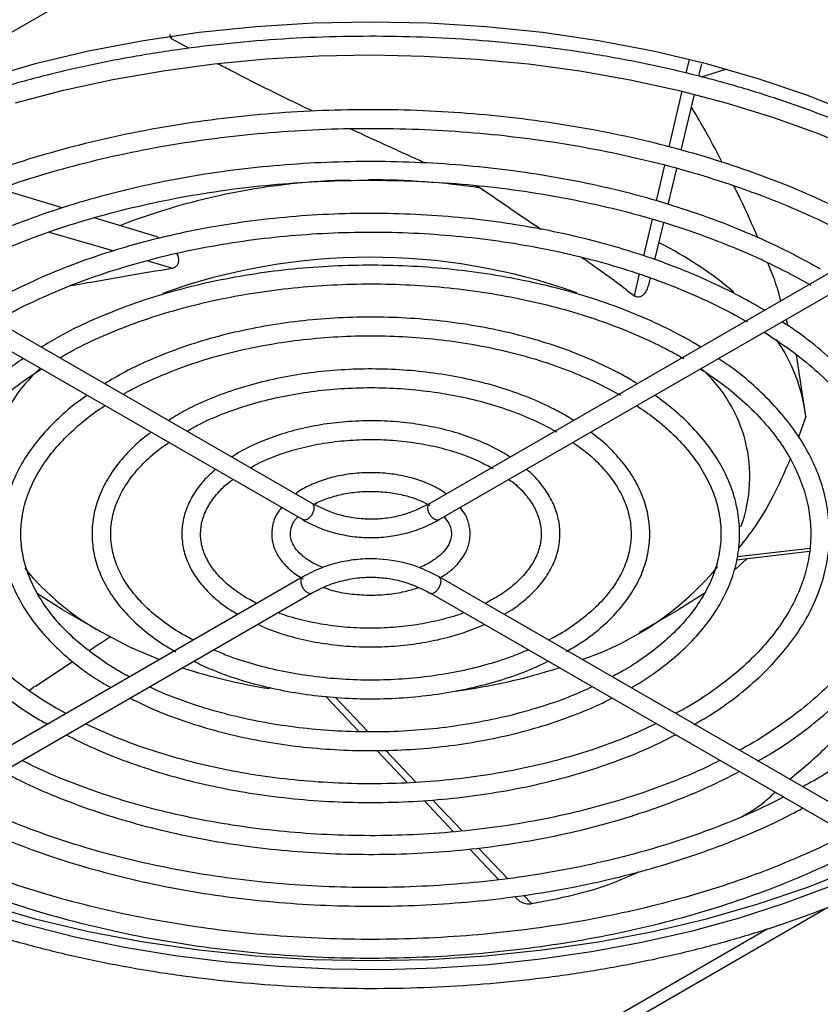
# Model space of a CAD drawing. Header units: millimetres. Extents: x 11 to 939, y -289 to 1138.
# Tile 6 of 86: x 815 to 852, y -262 to -217. Entities that reach past the tile are written whole.
import ezdxf

# ---------------------------------------------------------------- set-up
doc = ezdxf.new("R2010")
doc.units = ezdxf.units.MM

msp = doc.modelspace()

# ---------------------------------------------------------------- linework, layer by layer
at = {"color": 8, "linetype": 'Continuous', "lineweight": 25}
for p, q in [((883.57, -178.382), (805.311, -223.56)), ((837.007, -265.921), (849.482, -258.719))]:
    msp.add_line(p, q, dxfattribs=at)
at = {"color": 7, "linetype": 'Continuous', "lineweight": 25}
for p, q in [((822.349, -218.229), (822.273, -218.02)), ((822.349, -218.229), (822.347, -218.109)), ((823.128, -218.653), (822.349, -218.229)), ((845.9, -219.161), (845.755, -219.784)), ((846.342, -219.924), (846.477, -219.358)), ((846.47, -219.954), (847.573, -219.6)), ((845.565, -220.603), (844.976, -223.142)), ((845.534, -223.292), (846.142, -220.755)), ((844.784, -223.969), (844.406, -225.597)), ((844.942, -225.761), (845.336, -224.119)), ((836.413, -225.012), (836.158, -224.897)), ((817.363, -225.92), (814.504, -225.054)), ((821.536, -227.184), (818.832, -226.365)), ((844.213, -226.428), (843.825, -228.099)), ((844.339, -228.278), (844.744, -226.589)), ((816.776, -227.019), (819.714, -227.877)), ((828.742, -239.372), (808.803, -227.862)), ((854.038, -227.862), (834.099, -239.372)), ((821.225, -228.319), (822.398, -228.661)), ((808.378, -228.598), (828.317, -240.108)), ((834.524, -240.108), (854.463, -228.598)), ((843.633, -228.924), (843.403, -229.914)), ((844.067, -229.414), (844.14, -229.108)), ((849.33, -230.58), (848.981, -230.373)), ((850.415, -231.287), (850.326, -230.986)), ((846.435, -232.251), (846.089, -232.042)), ((851.216, -235.42), (850.788, -232.609)), ((840.649, -235.591), (840.307, -235.381)), ((851.216, -235.42), (850.881, -236.35)), ((848.065, -241.93), (851.383, -241.549)), ((851.404, -241.419), (848.094, -241.803)), ((848.531, -241.886), (848.013, -242.369)), ((828.317, -242.71), (808.378, -254.22)), ((854.463, -254.22), (834.524, -242.71)), ((808.803, -254.957), (828.742, -243.446)), ((817.373, -244.196), (816.247, -243.489)), ((834.099, -243.446), (854.038, -254.957)), ((846.668, -243.42), (845.441, -244.196)), ((817.373, -244.196), (819.17, -245.233)), ((843.645, -245.233), (845.441, -244.196)), ((816.135, -247.704), (817.842, -246.568)), ((829.372, -248.164), (830.876, -249.756)), ((831.289, -249.764), (829.793, -248.191)), ((831.69, -250.618), (833.081, -252.09)), ((833.48, -252.067), (832.092, -250.608)), ((833.84, -252.893), (835.182, -254.314)), ((835.58, -254.275), (834.245, -252.871)), ((835.928, -255.103), (837.245, -256.498)), ((837.653, -256.454), (836.322, -255.055)), ((837.965, -257.26), (838.092, -257.395)), ((838.73, -257.586), (838.37, -257.208)), ((837.907, -266.01), (852.221, -257.747))]:
    msp.add_line(p, q, dxfattribs=at)
at = {"color": 7, "linetype": 'Continuous', "lineweight": 25, "flags": 128}
for points in [[(857.442, -223.632), (855.513, -222.606), (853.463, -221.661), (851.302, -220.802), (849.041, -220.035), (846.692, -219.361), (844.265, -218.785), (841.775, -218.31), (839.232, -217.938), (836.65, -217.671), (834.042, -217.511), (831.421, -217.457), (828.799, -217.511), (826.191, -217.671), (823.609, -217.938), (821.066, -218.31), (818.576, -218.785), (816.149, -219.361), (813.8, -220.035), (811.539, -220.802), (809.378, -221.661), (807.328, -222.606), (805.399, -223.632)], [(815.248, -221.135), (817.428, -220.564), (819.669, -220.077), (821.961, -219.676), (824.295, -219.362), (826.66, -219.137), (829.046, -219.001), (831.442, -218.957), (833.838, -219.003), (836.223, -219.14), (838.588, -219.366), (840.921, -219.682), (843.213, -220.085), (845.453, -220.574), (847.632, -221.146), (849.74, -221.799), (851.768, -222.53), (853.707, -223.336)], [(819.172, -245.235), (820.472, -245.913), (821.793, -246.476)], [(805.965, -254.318), (807.328, -255.028), (809.378, -255.972), (811.539, -256.831), (813.8, -257.599), (816.149, -258.272), (818.576, -258.848), (821.066, -259.323), (823.609, -259.695), (826.191, -259.962), (828.799, -260.123), (831.421, -260.176), (834.042, -260.123), (836.65, -259.962), (839.232, -259.695), (841.775, -259.323), (844.265, -258.848), (846.692, -258.272), (849.041, -257.599), (851.302, -256.831), (853.463, -255.972), (855.513, -255.028), (856.878, -254.317)], [(852.234, -256.838), (850.226, -257.587), (848.136, -258.259), (845.973, -258.85), (843.747, -259.359), (841.467, -259.783), (839.143, -260.119), (836.785, -260.367), (834.403, -260.525), (832.009, -260.593), (829.612, -260.569), (827.223, -260.456), (824.852, -260.252), (822.51, -259.959), (820.206, -259.578), (817.952, -259.11), (815.757, -258.559), (813.63, -257.926)]]:
    msp.add_lwpolyline(points, dxfattribs=at)
at = {"color": 7, "linetype": 'Continuous', "lineweight": 25}
for centre, radius, start, end in [((831.106, -255.402), 30.755, 91.2052, 111.1256), ((831.422, -258.437), 33.796, 81.5081, 90.1874), ((836.983, -242.612), 16.888, 49.5806, 63.3313), ((831.409, -256.234), 28.07, 70.4815, 109.7157), ((843.491, -236.355), 7.782, 6.903, 34.9035), ((820.667, -238.141), 6.528, 131.0415, 201.1308), ((842.077, -238.161), 6.588, 339.8265, 48.4933), ((824.986, -234.677), 12.052, 219.3396, 241.1559), ((836.669, -233.476), 13.709, 288.5834, 320.2476), ((830.79, -222.43), 25.681, 251.9748, 261.0895), ((831.885, -221.874), 26.254, 277.4023, 287.9773)]:
    msp.add_arc(centre, radius, start, end, dxfattribs=at)
for points, knots in [([(857.655, -224.386), (857.349, -224.213), (856.463, -223.712), (854.914, -222.935), (852.981, -222.081), (850.955, -221.303), (848.848, -220.603), (846.666, -219.985), (844.421, -219.45), (842.12, -219.002), (839.774, -218.642), (837.393, -218.371), (834.987, -218.191), (832.566, -218.102), (830.14, -218.104), (827.72, -218.198), (825.315, -218.384), (822.936, -218.66), (820.592, -219.025), (818.295, -219.478), (816.052, -220.017), (813.875, -220.639), (811.772, -221.344), (809.75, -222.125), (807.826, -222.986), (806.303, -223.744), (805.465, -224.238), (805.196, -224.397)], [0, 0, 0, 0, 0.021959, 0.063652, 0.105343, 0.147028, 0.188706, 0.230376, 0.27204, 0.313698, 0.35535, 0.396998, 0.438644, 0.480287, 0.52193, 0.563573, 0.605217, 0.646864, 0.688514, 0.730169, 0.77183, 0.813498, 0.855175, 0.896859, 0.938554, 0.980257, 1, 1, 1, 1]), ([(828.764, -221.511), (828.618, -221.442), (827.879, -221.093), (826.616, -220.469), (825.318, -219.816), (824.621, -219.446), (824.437, -219.348)], [0, 0, 0, 0, 0.093104, 0.471195, 0.859992, 1, 1, 1, 1]), ([(847.403, -223.846), (847.364, -223.768), (847.004, -223.046), (846.531, -222.203), (846.082, -221.449), (846.007, -221.322)], [0, 0, 0, 0, 0.091342, 0.846668, 1, 1, 1, 1]), ([(854.763, -227.035), (854.475, -226.872), (853.638, -226.399), (852.17, -225.669), (850.335, -224.871), (848.408, -224.15), (846.401, -223.508), (844.323, -222.949), (842.183, -222.474), (839.993, -222.086), (837.763, -221.787), (835.502, -221.578), (833.222, -221.46), (830.933, -221.434), (828.647, -221.499), (826.374, -221.656), (824.125, -221.903), (821.91, -222.24), (819.741, -222.665), (817.627, -223.177), (815.578, -223.771), (813.604, -224.448), (811.713, -225.2), (809.925, -226.034), (808.695, -226.662), (808.096, -227.029), (808.024, -227.074)], [0, 0, 0, 0, 0.023256, 0.067407, 0.111555, 0.155696, 0.199828, 0.24395, 0.288064, 0.332171, 0.376273, 0.420369, 0.464463, 0.508555, 0.552647, 0.596741, 0.640837, 0.684937, 0.729044, 0.773158, 0.817281, 0.861414, 0.905558, 0.949714, 0.993882, 1, 1, 1, 1]), ([(808.519, -227.768), (808.577, -227.733), (809.149, -227.382), (810.34, -226.777), (812.091, -225.963), (813.949, -225.227), (815.889, -224.565), (817.907, -223.982), (819.99, -223.481), (822.13, -223.065), (824.316, -222.736), (826.537, -222.495), (828.782, -222.344), (831.04, -222.283), (833.3, -222.313), (835.551, -222.434), (837.781, -222.645), (839.98, -222.945), (842.137, -223.332), (844.241, -223.804), (846.282, -224.36), (848.25, -224.996), (850.135, -225.708), (851.927, -226.494), (853.316, -227.192), (854.094, -227.633), (854.338, -227.771)], [0, 0, 0, 0, 0.005055, 0.049323, 0.093594, 0.137873, 0.18216, 0.226458, 0.270765, 0.31508, 0.359402, 0.40373, 0.448063, 0.492398, 0.536734, 0.581069, 0.625402, 0.669731, 0.714053, 0.758368, 0.802674, 0.846969, 0.891253, 0.935524, 0.979783, 1, 1, 1, 1]), ([(833.885, -223.872), (833.674, -223.777), (832.498, -223.248), (831.384, -222.735), (830.471, -222.314)], [0, 0, 0, 0, 0.180271, 1, 1, 1, 1]), ([(851.872, -228.704), (851.601, -228.551), (850.816, -228.109), (849.435, -227.429), (847.704, -226.691), (845.882, -226.031), (843.983, -225.451), (842.016, -224.954), (839.992, -224.543), (837.921, -224.22), (835.816, -223.986), (833.686, -223.844), (831.545, -223.793), (829.403, -223.833), (827.271, -223.965), (825.163, -224.188), (823.088, -224.501), (821.058, -224.902), (819.083, -225.389), (817.176, -225.959), (815.345, -226.61), (813.603, -227.34), (812.017, -228.103), (811.068, -228.656), (810.625, -228.913)], [0, 0, 0, 0, 0.024635, 0.071397, 0.118156, 0.164905, 0.211642, 0.258368, 0.305084, 0.351791, 0.398491, 0.445187, 0.49188, 0.538572, 0.585266, 0.631963, 0.678666, 0.725376, 0.772095, 0.818827, 0.865572, 0.912332, 0.959107, 1, 1, 1, 1]), ([(805.196, -224.397), (804.891, -224.57), (804.007, -225.073), (802.667, -225.975), (801.178, -227.094), (799.822, -228.272), (798.6, -229.499), (797.518, -230.771), (796.581, -232.082), (795.793, -233.427), (795.158, -234.8), (794.678, -236.193), (794.356, -237.6), (794.192, -239.016), (794.186, -240.434), (794.339, -241.848), (794.648, -243.252), (795.113, -244.641), (795.733, -246.009), (796.504, -247.351), (797.424, -248.66), (798.489, -249.932), (799.695, -251.161), (801.036, -252.341), (802.507, -253.467), (804.101, -254.535), (805.81, -255.539), (807.628, -256.476), (809.547, -257.341), (811.559, -258.131), (813.654, -258.844), (815.825, -259.475), (818.061, -260.023), (820.353, -260.485), (822.692, -260.859), (825.068, -261.144), (827.471, -261.339), (829.891, -261.442), (832.317, -261.454), (834.739, -261.375), (837.147, -261.204), (839.531, -260.942), (841.88, -260.591), (844.186, -260.152), (846.437, -259.627), (848.626, -259.017), (850.741, -258.326), (852.776, -257.555), (854.72, -256.709), (856.565, -255.791), (858.305, -254.803), (859.931, -253.751), (861.436, -252.639), (862.813, -251.47), (864.057, -250.251), (865.161, -248.986), (866.122, -247.68), (866.934, -246.34), (867.593, -244.971), (868.097, -243.581), (868.445, -242.175), (868.634, -240.761), (868.664, -239.343), (868.537, -237.928), (868.252, -236.522), (867.812, -235.13), (867.216, -233.758), (866.469, -232.412), (865.572, -231.097), (864.531, -229.818), (863.344, -228.583), (862.08, -227.433), (861.149, -226.724), (860.709, -226.39)], [0, 0, 0, 0, 0.007507, 0.021763, 0.036019, 0.050275, 0.064526, 0.078768, 0.092996, 0.107205, 0.121389, 0.135543, 0.149668, 0.163767, 0.177847, 0.191922, 0.205999, 0.220091, 0.234206, 0.24835, 0.262521, 0.276717, 0.290934, 0.305164, 0.319405, 0.33365, 0.347899, 0.362147, 0.376393, 0.390638, 0.40488, 0.419119, 0.433357, 0.447592, 0.461825, 0.476057, 0.490288, 0.504518, 0.518747, 0.532977, 0.547207, 0.561438, 0.57567, 0.589904, 0.604139, 0.618377, 0.632618, 0.646862, 0.661108, 0.675358, 0.689611, 0.703867, 0.718123, 0.732379, 0.746631, 0.760875, 0.775105, 0.789318, 0.803506, 0.817665, 0.831795, 0.845897, 0.85998, 0.874054, 0.88813, 0.902219, 0.91633, 0.930469, 0.944636, 0.958829, 0.973042, 0.987271, 1, 1, 1, 1]), ([(811.507, -229.391), (811.733, -229.258), (812.449, -228.838), (813.772, -228.199), (815.461, -227.477), (817.246, -226.832), (819.109, -226.263), (821.042, -225.777), (823.034, -225.374), (825.072, -225.057), (827.147, -224.829), (829.246, -224.691), (831.357, -224.643), (833.468, -224.685), (835.568, -224.818), (837.645, -225.041), (839.687, -225.352), (841.681, -225.75), (843.618, -226.232), (845.486, -226.795), (847.275, -227.437), (848.973, -228.153), (850.358, -228.828), (851.153, -229.275), (851.447, -229.44)], [0, 0, 0, 0, 0.021874, 0.06934, 0.116813, 0.164297, 0.211793, 0.259302, 0.306822, 0.354351, 0.401889, 0.449432, 0.496979, 0.544526, 0.592073, 0.639615, 0.687151, 0.734678, 0.782195, 0.829698, 0.877186, 0.924659, 0.972115, 1, 1, 1, 1]), ([(849.028, -227.274), (848.78, -226.696), (848.442, -225.905), (848.044, -225.122), (847.937, -224.912)], [0, 0, 0, 0, 0.73108, 1, 1, 1, 1]), ([(836.413, -225.012), (837.025, -225.432), (837.957, -226.073), (838.859, -226.685), (839.169, -226.896)], [0, 0, 0, 0, 0.6562869, 1, 1, 1, 1]), ([(848.981, -230.373), (848.729, -230.232), (848, -229.822), (846.712, -229.195), (845.092, -228.522), (843.384, -227.927), (841.602, -227.414), (839.755, -226.985), (837.856, -226.643), (835.917, -226.39), (833.949, -226.227), (831.966, -226.156), (829.98, -226.177), (828.002, -226.289), (826.046, -226.493), (824.124, -226.786), (822.247, -227.168), (820.428, -227.635), (818.679, -228.186), (817.007, -228.815), (815.434, -229.525), (814.269, -230.118), (813.67, -230.494), (813.523, -230.586)], [0, 0, 0, 0, 0.026564, 0.076978, 0.127388, 0.177783, 0.228163, 0.278528, 0.32888, 0.379222, 0.429556, 0.479886, 0.530214, 0.580544, 0.630878, 0.681219, 0.731571, 0.781936, 0.832317, 0.882718, 0.933139, 0.983582, 1, 1, 1, 1]), ([(814.367, -231.073), (814.462, -231.015), (815.002, -230.688), (816.097, -230.151), (817.644, -229.474), (819.291, -228.876), (821.016, -228.353), (822.811, -227.913), (824.662, -227.556), (826.557, -227.287), (828.485, -227.106), (830.433, -227.015), (832.387, -227.014), (834.335, -227.104), (836.263, -227.284), (838.16, -227.553), (840.011, -227.909), (841.807, -228.349), (843.533, -228.87), (845.18, -229.469), (846.735, -230.141), (847.841, -230.703), (848.428, -231.037), (848.556, -231.109)], [0, 0, 0, 0, 0.011005, 0.062252, 0.113507, 0.164777, 0.216064, 0.267367, 0.318686, 0.370017, 0.421357, 0.472705, 0.524056, 0.575407, 0.626753, 0.678092, 0.729419, 0.780732, 0.832027, 0.883302, 0.934555, 0.985786, 1, 1, 1, 1]), ([(821.789, -227.302), (821.728, -227.264), (821.647, -227.212), (821.557, -227.195), (821.534, -227.191)], [0, 0, 0, 0, 0.741532, 1, 1, 1, 1]), ([(822.398, -228.661), (822.445, -228.642), (822.532, -228.607), (822.629, -228.506), (822.678, -228.386), (822.682, -228.236), (822.65, -228.096), (822.596, -228.015), (822.577, -227.986)], [0, 0, 0, 0, 0.192684, 0.353513, 0.515088, 0.661896, 0.883292, 1, 1, 1, 1]), ([(846.089, -232.042), (845.859, -231.913), (845.191, -231.538), (844.003, -230.97), (842.504, -230.367), (840.92, -229.844), (839.266, -229.404), (837.552, -229.049), (835.793, -228.783), (834.001, -228.606), (832.189, -228.521), (830.372, -228.529), (828.563, -228.628), (826.775, -228.818), (825.022, -229.098), (823.317, -229.466), (821.673, -229.919), (820.101, -230.454), (818.618, -231.07), (817.38, -231.67), (816.687, -232.091), (816.416, -232.256)], [0, 0, 0, 0, 0.029032, 0.084114, 0.139189, 0.194243, 0.249275, 0.304288, 0.359284, 0.414268, 0.469244, 0.524217, 0.579192, 0.634173, 0.689164, 0.744171, 0.799198, 0.85425, 0.909332, 0.964443, 1, 1, 1, 1]), ([(841.021, -228.172), (841.273, -228.346), (842.114, -228.927), (842.872, -229.507), (843.403, -229.914)], [0, 0, 0, 0, 0.299125, 1, 1, 1, 1]), ([(850.078, -230.148), (850.003, -229.874), (849.848, -229.304), (849.608, -228.723), (849.484, -228.422)], [0, 0, 0, 0, 0.480167, 1, 1, 1, 1]), ([(817.765, -229.449), (817.942, -229.42), (818.748, -229.285), (820.279, -229.003), (821.692, -228.775), (822.398, -228.661)], [0, 0, 0, 0, 0.123194, 0.561652, 1, 1, 1, 1]), ([(817.261, -232.744), (817.412, -232.655), (817.971, -232.321), (819.052, -231.809), (820.492, -231.215), (822.025, -230.701), (823.632, -230.264), (825.301, -229.911), (827.019, -229.643), (828.771, -229.464), (830.545, -229.374), (832.327, -229.375), (834.101, -229.466), (835.853, -229.647), (837.57, -229.916), (839.239, -230.271), (840.845, -230.709), (842.376, -231.226), (843.818, -231.818), (844.902, -232.348), (845.493, -232.682), (845.664, -232.778)], [0, 0, 0, 0, 0.020753, 0.076931, 0.133123, 0.189337, 0.245575, 0.301837, 0.358117, 0.414414, 0.47072, 0.527032, 0.583344, 0.639648, 0.695941, 0.752215, 0.808466, 0.86469, 0.920882, 0.977041, 1, 1, 1, 1]), ([(843.403, -229.914), (843.446, -229.932), (843.525, -229.967), (843.658, -229.963), (843.776, -229.912), (843.889, -229.811), (843.999, -229.645), (844.039, -229.498), (844.063, -229.413)], [0, 0, 0, 0, 0.161644, 0.296565, 0.432111, 0.55527, 0.741001, 1, 1, 1, 1]), ([(852.21, -229.898), (852.672, -230.2), (853.597, -230.802), (854.829, -231.777), (855.938, -232.795), (856.909, -233.857), (857.739, -234.956), (858.423, -236.085), (858.958, -237.239), (859.341, -238.412), (859.571, -239.601), (859.644, -240.797), (859.56, -241.996), (859.318, -243.189), (858.92, -244.369), (858.368, -245.529), (857.666, -246.663), (856.818, -247.763), (855.829, -248.824), (854.705, -249.842), (853.448, -250.807), (852.241, -251.62), (851.407, -252.083), (851.078, -252.266)], [0, 0, 0, 0, 0.048084, 0.096188, 0.144297, 0.192426, 0.2406, 0.288852, 0.337218, 0.385734, 0.434419, 0.483263, 0.532213, 0.581166, 0.630022, 0.678728, 0.727272, 0.775674, 0.823965, 0.872183, 0.920356, 0.968508, 1, 1, 1, 1]), ([(843.534, -233.926), (843.423, -233.853), (843.121, -233.655), (842.382, -233.263), (841.315, -232.754), (839.947, -232.231), (838.503, -231.787), (836.991, -231.428), (835.428, -231.157), (833.828, -230.975), (832.205, -230.884), (830.575, -230.886), (828.953, -230.98), (827.354, -231.165), (825.793, -231.44), (824.284, -231.802), (822.841, -232.248), (821.481, -232.777), (820.289, -233.333), (819.606, -233.743), (819.304, -233.924)], [0, 0, 0, 0, 0.018276, 0.050031, 0.110254, 0.170463, 0.230642, 0.290789, 0.350909, 0.411007, 0.471093, 0.531173, 0.591256, 0.651348, 0.711458, 0.771593, 0.831763, 0.891975, 0.952232, 1, 1, 1, 1]), ([(849.008, -251.106), (849.241, -250.974), (849.951, -250.573), (851.014, -249.831), (852.194, -248.891), (853.237, -247.893), (854.142, -246.849), (854.901, -245.765), (855.509, -244.647), (855.963, -243.505), (856.258, -242.346), (856.395, -241.178), (856.373, -240.01), (856.193, -238.848), (855.857, -237.7), (855.366, -236.572), (854.724, -235.471), (853.933, -234.403), (853, -233.374), (851.923, -232.396), (850.964, -231.635), (850.323, -231.224), (850.129, -231.1)], [0, 0, 0, 0, 0.026016, 0.079285, 0.132561, 0.185819, 0.23903, 0.292154, 0.345142, 0.397954, 0.450565, 0.50299, 0.555291, 0.607556, 0.659858, 0.712285, 0.76489, 0.817682, 0.870637, 0.923714, 0.976871, 1, 1, 1, 1]), ([(849.314, -231.57), (849.719, -231.837), (850.549, -232.384), (851.649, -233.278), (852.643, -234.228), (853.496, -235.219), (854.207, -236.243), (854.771, -237.295), (855.185, -238.369), (855.446, -239.459), (855.553, -240.56), (855.502, -241.665), (855.293, -242.767), (854.928, -243.856), (854.409, -244.925), (853.741, -245.967), (852.928, -246.975), (851.974, -247.942), (850.89, -248.865), (849.668, -249.729), (848.763, -250.309), (848.238, -250.579), (848.194, -250.602)], [0, 0, 0, 0, 0.049791, 0.101898, 0.154012, 0.20616, 0.258381, 0.310725, 0.363248, 0.415997, 0.468978, 0.522136, 0.575338, 0.628419, 0.681294, 0.733947, 0.786408, 0.838729, 0.890961, 0.943145, 0.99531, 1, 1, 1, 1]), ([(820.144, -234.409), (820.172, -234.391), (820.554, -234.153), (821.398, -233.75), (822.669, -233.213), (824.039, -232.757), (825.481, -232.378), (826.982, -232.083), (828.528, -231.875), (830.104, -231.755), (831.692, -231.725), (833.278, -231.786), (834.846, -231.936), (836.379, -232.175), (837.862, -232.499), (839.281, -232.905), (840.619, -233.389), (841.789, -233.905), (842.47, -234.281), (842.773, -234.448)], [0, 0, 0, 0, 0.004969, 0.067844, 0.130734, 0.193657, 0.256617, 0.319613, 0.382637, 0.445683, 0.508741, 0.571802, 0.634855, 0.697889, 0.760894, 0.823863, 0.886786, 0.949658, 1, 1, 1, 1]), ([(815.609, -232.772), (815.333, -232.961), (814.66, -233.42), (813.735, -234.219), (812.825, -235.15), (812.062, -236.128), (811.446, -237.143), (810.985, -238.186), (810.682, -239.249), (810.538, -240.32), (810.553, -241.393), (810.726, -242.458), (811.055, -243.509), (811.537, -244.537), (812.17, -245.537), (812.951, -246.501), (813.87, -247.423), (814.931, -248.289), (815.875, -248.958), (816.503, -249.312), (816.694, -249.42)], [0, 0, 0, 0, 0.041197, 0.100131, 0.159029, 0.217838, 0.276488, 0.334907, 0.393045, 0.450907, 0.508574, 0.566179, 0.623835, 0.681675, 0.739773, 0.798132, 0.856705, 0.915428, 0.974238, 1, 1, 1, 1]), ([(846.11, -249.442), (846.362, -249.297), (847.049, -248.904), (848.043, -248.19), (849.09, -247.313), (849.999, -246.38), (850.766, -245.403), (851.384, -244.389), (851.848, -243.346), (852.155, -242.284), (852.302, -241.213), (852.29, -240.14), (852.12, -239.074), (851.794, -238.024), (851.315, -236.994), (850.684, -235.994), (849.908, -235.029), (848.986, -234.109), (848.093, -233.353), (847.462, -232.929), (847.23, -232.773)], [0, 0, 0, 0, 0.0341935, 0.0930242, 0.1518583, 0.2106577, 0.2693693, 0.3279241, 0.3862491, 0.4442939, 0.5020628, 0.5596341, 0.6171426, 0.6746978, 0.7324353, 0.7904293, 0.8486843, 0.9071551, 0.9657761, 1, 1, 1, 1]), ([(817.547, -248.928), (817.398, -248.85), (816.814, -248.544), (815.909, -247.947), (814.845, -247.143), (813.918, -246.287), (813.127, -245.393), (812.478, -244.464), (811.976, -243.509), (811.623, -242.533), (811.423, -241.541), (811.378, -240.541), (811.491, -239.539), (811.761, -238.544), (812.186, -237.565), (812.762, -236.612), (813.483, -235.691), (814.347, -234.81), (815.317, -233.986), (816.061, -233.485), (816.422, -233.242)], [0, 0, 0, 0, 0.0195989, 0.0769259, 0.1342371, 0.1915494, 0.2488975, 0.3063387, 0.3639519, 0.4218279, 0.4800384, 0.5385841, 0.5973495, 0.656067, 0.7145276, 0.7726595, 0.8304942, 0.8881117, 0.9455952, 1, 1, 1, 1]), ([(840.307, -235.381), (840.125, -235.279), (839.599, -234.986), (838.648, -234.556), (837.436, -234.12), (836.149, -233.768), (834.804, -233.502), (833.417, -233.326), (832.007, -233.242), (830.589, -233.25), (829.181, -233.35), (827.8, -233.542), (826.465, -233.823), (825.189, -234.19), (823.993, -234.641), (822.985, -235.108), (822.429, -235.453), (822.2, -235.595)], [0, 0, 0, 0, 0.037138, 0.107517, 0.177866, 0.248163, 0.318409, 0.388613, 0.458792, 0.528961, 0.599138, 0.669334, 0.739567, 0.809856, 0.880216, 0.950659, 1, 1, 1, 1]), ([(846.416, -233.243), (846.76, -233.473), (847.487, -233.958), (848.443, -234.764), (849.31, -235.637), (850.035, -236.549), (850.616, -237.491), (851.048, -238.457), (851.33, -239.44), (851.458, -240.437), (851.43, -241.439), (851.244, -242.439), (850.901, -243.427), (850.405, -244.395), (849.76, -245.334), (848.972, -246.237), (848.049, -247.099), (846.988, -247.907), (846.067, -248.52), (845.463, -248.838), (845.294, -248.927)], [0, 0, 0, 0, 0.051478, 0.108788, 0.166112, 0.223496, 0.281007, 0.338732, 0.396759, 0.455133, 0.513804, 0.572588, 0.631204, 0.689513, 0.747499, 0.805222, 0.862768, 0.920214, 0.977614, 1, 1, 1, 1]), ([(823.045, -236.083), (823.227, -235.978), (823.726, -235.689), (824.662, -235.287), (825.825, -234.88), (827.068, -234.555), (828.369, -234.311), (829.712, -234.155), (831.078, -234.087), (832.448, -234.11), (833.805, -234.222), (835.13, -234.423), (836.405, -234.708), (837.611, -235.074), (838.714, -235.508), (839.451, -235.872), (839.818, -236.08), (839.882, -236.117)], [0, 0, 0, 0, 0.041765, 0.114504, 0.187291, 0.260142, 0.333056, 0.40602, 0.479017, 0.552029, 0.625035, 0.69801, 0.770934, 0.84379, 0.916559, 0.985431, 1, 1, 1, 1]), ([(818.515, -234.45), (818.345, -234.566), (817.82, -234.926), (817.073, -235.594), (816.28, -236.443), (815.639, -237.338), (815.148, -238.267), (814.815, -239.22), (814.641, -240.186), (814.627, -241.154), (814.771, -242.115), (815.072, -243.061), (815.525, -243.983), (816.128, -244.875), (816.875, -245.728), (817.765, -246.533), (818.666, -247.214), (819.317, -247.596), (819.583, -247.752)], [0, 0, 0, 0, 0.031906, 0.098662, 0.165355, 0.231887, 0.298133, 0.363977, 0.429377, 0.494423, 0.559326, 0.624272, 0.689488, 0.755098, 0.821103, 0.887415, 0.953922, 1, 1, 1, 1]), ([(843.262, -247.754), (843.329, -247.718), (843.798, -247.464), (844.56, -246.929), (845.528, -246.15), (846.352, -245.312), (847.037, -244.429), (847.571, -243.508), (847.949, -242.561), (848.167, -241.597), (848.226, -240.629), (848.126, -239.665), (847.869, -238.714), (847.458, -237.785), (846.897, -236.883), (846.188, -236.019), (845.346, -235.196), (844.676, -234.693), (844.34, -234.441)], [0, 0, 0, 0, 0.0112691, 0.0780049, 0.1447619, 0.2114772, 0.2780623, 0.3443971, 0.4103583, 0.4758767, 0.541001, 0.6059141, 0.6708196, 0.7359371, 0.8014281, 0.8673245, 0.9335576, 1, 1, 1, 1]), ([(820.435, -247.26), (820.363, -247.225), (819.898, -246.991), (819.143, -246.497), (818.19, -245.786), (817.378, -245.023), (816.702, -244.223), (816.169, -243.392), (815.783, -242.538), (815.547, -241.667), (815.464, -240.784), (815.537, -239.896), (815.768, -239.013), (816.154, -238.144), (816.692, -237.302), (817.371, -236.493), (818.198, -235.73), (818.856, -235.203), (819.269, -234.95), (819.324, -234.917)], [0, 0, 0, 0, 0.011658, 0.076157, 0.140624, 0.205089, 0.269611, 0.334293, 0.399283, 0.464742, 0.530762, 0.597239, 0.663763, 0.729894, 0.795494, 0.860635, 0.925469, 0.990136, 1, 1, 1, 1]), ([(843.516, -234.917), (843.792, -235.105), (844.404, -235.521), (845.202, -236.228), (845.928, -237.015), (846.508, -237.836), (846.945, -238.683), (847.231, -239.549), (847.366, -240.429), (847.346, -241.316), (847.168, -242.202), (846.834, -243.077), (846.347, -243.929), (845.713, -244.75), (844.941, -245.532), (844.031, -246.265), (843.183, -246.844), (842.598, -247.153), (842.401, -247.257)], [0, 0, 0, 0, 0.052806, 0.117271, 0.181767, 0.246383, 0.311253, 0.37654, 0.442373, 0.508726, 0.57531, 0.641604, 0.707386, 0.772669, 0.837592, 0.902305, 0.966921, 1, 1, 1, 1]), ([(837.755, -237.262), (837.643, -237.19), (837.391, -237.028), (836.822, -236.727), (836.025, -236.38), (834.993, -236.051), (833.898, -235.809), (832.757, -235.656), (831.593, -235.595), (830.426, -235.628), (829.277, -235.754), (828.166, -235.971), (827.112, -236.273), (826.144, -236.665), (825.466, -236.999), (825.154, -237.222), (825.093, -237.266)], [0, 0, 0, 0, 0.034449, 0.077884, 0.160053, 0.242157, 0.324157, 0.40607, 0.487928, 0.569774, 0.651647, 0.733585, 0.815632, 0.897833, 0.980219, 1, 1, 1, 1]), ([(821.426, -236.13), (821.286, -236.232), (820.847, -236.551), (820.243, -237.153), (819.624, -237.922), (819.163, -238.734), (818.858, -239.57), (818.715, -240.42), (818.732, -241.27), (818.907, -242.109), (819.236, -242.927), (819.716, -243.716), (820.34, -244.47), (821.11, -245.174), (821.848, -245.73), (822.368, -246.022), (822.547, -246.122)], [0, 0, 0, 0, 0.0364, 0.114738, 0.192893, 0.270634, 0.347715, 0.424023, 0.499724, 0.575226, 0.650889, 0.727113, 0.804035, 0.881555, 0.959459, 1, 1, 1, 1]), ([(840.326, -246.104), (840.52, -245.993), (841.055, -245.688), (841.804, -245.115), (842.57, -244.397), (843.189, -243.627), (843.66, -242.818), (843.972, -241.982), (844.123, -241.132), (844.114, -240.282), (843.946, -239.443), (843.624, -238.624), (843.153, -237.832), (842.528, -237.08), (841.945, -236.509), (841.531, -236.212), (841.416, -236.13)], [0, 0, 0, 0, 0.044447, 0.122992, 0.201525, 0.279886, 0.357844, 0.43515, 0.511681, 0.587588, 0.663281, 0.739111, 0.815489, 0.892568, 0.970254, 1, 1, 1, 1]), ([(823.333, -245.587), (823.146, -245.49), (822.626, -245.22), (821.896, -244.711), (821.148, -244.076), (820.542, -243.4), (820.076, -242.695), (819.756, -241.969), (819.584, -241.227), (819.564, -240.474), (819.7, -239.718), (819.994, -238.971), (820.439, -238.245), (821.035, -237.555), (821.633, -237), (822.077, -236.699), (822.231, -236.595)], [0, 0, 0, 0, 0.042101, 0.11735, 0.19256, 0.267803, 0.343259, 0.419217, 0.496029, 0.573894, 0.65249, 0.730694, 0.807931, 0.884279, 0.960064, 1, 1, 1, 1]), ([(825.934, -237.751), (826.009, -237.705), (826.332, -237.508), (827.014, -237.22), (827.961, -236.901), (828.988, -236.665), (830.064, -236.512), (831.169, -236.447), (832.279, -236.472), (833.372, -236.585), (834.424, -236.785), (835.412, -237.067), (836.278, -237.402), (836.767, -237.665), (836.991, -237.786)], [0, 0, 0, 0, 0.027299, 0.116704, 0.206199, 0.29584, 0.385611, 0.475474, 0.565377, 0.655261, 0.745057, 0.834711, 0.924171, 1, 1, 1, 1]), ([(840.612, -236.593), (840.811, -236.732), (841.292, -237.07), (841.909, -237.661), (842.473, -238.345), (842.889, -239.059), (843.16, -239.791), (843.281, -240.537), (843.249, -241.292), (843.06, -242.047), (842.714, -242.788), (842.218, -243.503), (841.582, -244.182), (840.806, -244.813), (840.11, -245.285), (839.639, -245.521), (839.508, -245.587)], [0, 0, 0, 0, 0.0526193, 0.1278248, 0.2031119, 0.2786966, 0.354901, 0.4320608, 0.5102387, 0.5888269, 0.6667292, 0.7436357, 0.8197536, 0.895419, 0.9708919, 1, 1, 1, 1]), ([(850.502, -237.351), (850.288, -237.844), (849.826, -238.907), (849.053, -240.259), (848.416, -241.07), (848.153, -241.406)], [0, 0, 0, 0, 0.337136, 0.725992, 1, 1, 1, 1]), ([(824.352, -237.82), (824.185, -237.967), (823.797, -238.311), (823.35, -238.914), (823.002, -239.604), (822.821, -240.317), (822.803, -241.032), (822.945, -241.735), (823.239, -242.412), (823.679, -243.057), (824.268, -243.657), (824.836, -244.114), (825.243, -244.342), (825.368, -244.412)], [0, 0, 0, 0, 0.0760402, 0.1764772, 0.2759175, 0.3737652, 0.4700282, 0.5655627, 0.6612544, 0.7581017, 0.8564356, 0.9559271, 1, 1, 1, 1]), ([(834.853, -238.937), (834.746, -238.862), (834.54, -238.717), (834.082, -238.484), (833.475, -238.25), (832.683, -238.062), (831.848, -237.967), (830.999, -237.966), (830.166, -238.061), (829.37, -238.247), (828.656, -238.529), (828.189, -238.764), (828.004, -238.923), (827.988, -238.937)], [0, 0, 0, 0, 0.061706, 0.119611, 0.228464, 0.337094, 0.445463, 0.553711, 0.66205, 0.770638, 0.879717, 0.989491, 1, 1, 1, 1]), ([(837.485, -244.419), (837.496, -244.413), (837.804, -244.254), (838.307, -243.875), (838.965, -243.286), (839.47, -242.634), (839.824, -241.946), (840.014, -241.234), (840.041, -240.518), (839.907, -239.815), (839.624, -239.134), (839.181, -238.492), (838.796, -238.05), (838.526, -237.843), (838.493, -237.817)], [0, 0, 0, 0, 0.00396, 0.104678, 0.20548, 0.305948, 0.405458, 0.503396, 0.599727, 0.695267, 0.790919, 0.887686, 0.985942, 1, 1, 1, 1]), ([(826.224, -243.918), (826.01, -243.807), (825.53, -243.555), (824.921, -243.098), (824.388, -242.575), (823.998, -242.023), (823.749, -241.454), (823.646, -240.872), (823.691, -240.28), (823.892, -239.684), (824.255, -239.105), (824.672, -238.629), (825.017, -238.369), (825.141, -238.275)], [0, 0, 0, 0, 0.075359, 0.169524, 0.26362, 0.357932, 0.453153, 0.550329, 0.650126, 0.75083, 0.849321, 0.945575, 1, 1, 1, 1]), ([(837.7, -238.275), (837.806, -238.354), (838.13, -238.594), (838.532, -239.039), (838.902, -239.593), (839.121, -240.166), (839.199, -240.749), (839.125, -241.343), (838.893, -241.937), (838.507, -242.513), (837.977, -243.051), (837.353, -243.529), (836.853, -243.796), (836.62, -243.92)], [0, 0, 0, 0, 0.045797, 0.1398977, 0.2343127, 0.3298109, 0.4274588, 0.5276723, 0.6280847, 0.7260972, 0.8220483, 0.9169852, 1, 1, 1, 1]), ([(828.828, -239.407), (828.83, -239.406), (828.989, -239.301), (829.415, -239.138), (830.081, -238.943), (830.822, -238.833), (831.586, -238.808), (832.345, -238.87), (833.061, -239.018), (833.655, -239.22), (833.967, -239.385), (834.099, -239.455)], [0, 0, 0, 0, 0.001652, 0.129968, 0.258577, 0.387772, 0.517375, 0.647086, 0.776493, 0.905229, 1, 1, 1, 1]), ([(827.359, -239.555), (827.286, -239.646), (827.084, -239.897), (826.925, -240.364), (826.885, -240.914), (827.016, -241.444), (827.288, -241.936), (827.707, -242.376), (828.069, -242.668), (828.315, -242.787), (828.344, -242.801)], [0, 0, 0, 0, 0.0876425, 0.2417145, 0.3895824, 0.5337039, 0.6779419, 0.8262792, 0.9794656, 1, 1, 1, 1]), ([(834.099, -239.372), (833.711, -239.566), (833.146, -239.85), (832.204, -240.049), (831.499, -240.106), (830.783, -240.067), (829.789, -239.885), (829.17, -239.582), (828.742, -239.372)], [0, 0, 0, 0, 0.25582, 0.373156, 0.487999, 0.604509, 0.72667, 1, 1, 1, 1]), ([(834.583, -242.744), (834.73, -242.654), (835.081, -242.439), (835.492, -242.013), (835.809, -241.497), (835.953, -240.945), (835.923, -240.4), (835.767, -239.926), (835.571, -239.663), (835.488, -239.552)], [0, 0, 0, 0, 0.116832, 0.27949, 0.440273, 0.595701, 0.745133, 0.892292, 1, 1, 1, 1]), ([(829.233, -242.284), (829.093, -242.226), (828.754, -242.087), (828.341, -241.801), (828.001, -241.462), (827.804, -241.113), (827.733, -240.766), (827.801, -240.424), (827.925, -240.15), (828.068, -240.011), (828.097, -239.981)], [0, 0, 0, 0, 0.0988879, 0.239802, 0.380018, 0.5208713, 0.6666881, 0.8251569, 0.9634849, 1, 1, 1, 1]), ([(828.316, -240.108), (828.55, -240.232), (829, -240.47), (829.776, -240.728), (830.574, -240.887), (831.39, -240.942), (832.21, -240.894), (833.018, -240.74), (833.812, -240.483), (834.281, -240.236), (834.524, -240.108)], [0, 0, 0, 0, 0.136754, 0.262496, 0.381072, 0.496494, 0.61269, 0.733275, 0.861442, 1, 1, 1, 1]), ([(834.75, -239.978), (834.83, -240.081), (835.001, -240.3), (835.095, -240.635), (835.081, -240.972), (834.936, -241.317), (834.661, -241.663), (834.24, -241.985), (833.863, -242.205), (833.613, -242.288), (833.579, -242.3)], [0, 0, 0, 0, 0.124736, 0.266974, 0.419373, 0.559496, 0.693525, 0.836247, 0.97725, 1, 1, 1, 1]), ([(850.486, -251.925), (851.063, -251.438), (852.721, -250.038), (854.973, -247.204), (857.112, -243.936), (858.122, -241.681), (858.55, -240.726)], [0, 0, 0, 0, 0.163311, 0.469167, 0.775203, 1, 1, 1, 1]), ([(834.524, -242.71), (834.126, -242.511), (833.322, -242.11), (832.027, -241.883), (830.922, -241.893), (830.037, -242.023), (829.125, -242.29), (828.599, -242.563), (828.317, -242.71)], [0, 0, 0, 0, 0.221342, 0.447296, 0.566354, 0.694028, 0.836134, 1, 1, 1, 1]), ([(828.742, -243.446), (828.999, -243.313), (829.478, -243.063), (830.291, -242.829), (831.071, -242.722), (831.808, -242.727), (832.484, -242.822), (833.296, -243.035), (833.78, -243.283), (834.1, -243.447)], [0, 0, 0, 0, 0.169228, 0.315546, 0.445239, 0.564007, 0.67647, 0.785806, 1, 1, 1, 1]), ([(829.268, -243.198), (829.397, -243.243), (829.772, -243.374), (830.464, -243.493), (831.305, -243.558), (832.15, -243.52), (832.918, -243.408), (833.365, -243.268), (833.562, -243.206)], [0, 0, 0, 0, 0.099793, 0.288257, 0.476333, 0.664327, 0.852576, 1, 1, 1, 1]), ([(835.653, -244.343), (835.651, -244.344), (835.357, -244.47), (834.686, -244.654), (833.658, -244.883), (832.573, -245.018), (831.466, -245.067), (830.357, -245.025), (829.268, -244.897), (828.234, -244.676), (827.536, -244.486), (827.216, -244.352), (827.191, -244.341)], [0, 0, 0, 0, 0.00085, 0.124124, 0.247598, 0.371245, 0.495005, 0.618807, 0.742564, 0.866186, 0.989597, 1, 1, 1, 1]), ([(826.268, -244.874), (826.435, -244.951), (826.911, -245.169), (827.793, -245.443), (828.882, -245.693), (830.022, -245.85), (831.185, -245.916), (832.352, -245.888), (833.504, -245.767), (834.615, -245.554), (835.659, -245.265), (836.281, -245.007), (836.584, -244.881)], [0, 0, 0, 0, 0.0571908, 0.1627404, 0.268158, 0.3734604, 0.4786906, 0.5839021, 0.6891465, 0.7944695, 0.8999312, 1, 1, 1, 1]), ([(818.596, -246.067), (818.674, -246.015), (819.002, -245.797), (819.327, -245.586), (819.574, -245.424)], [0, 0, 0, 0, 0.2363256, 1, 1, 1, 1]), ([(838.58, -246.033), (838.319, -246.145), (837.695, -246.411), (836.604, -246.748), (835.342, -247.049), (834.025, -247.263), (832.672, -247.39), (831.303, -247.427), (829.934, -247.374), (828.586, -247.232), (827.276, -247.003), (826.026, -246.687), (825.012, -246.363), (824.458, -246.118), (824.263, -246.032)], [0, 0, 0, 0, 0.063701, 0.152354, 0.241087, 0.329892, 0.418751, 0.507642, 0.596544, 0.685428, 0.774267, 0.863036, 0.951713, 1, 1, 1, 1]), ([(823.358, -246.554), (823.618, -246.679), (824.245, -246.981), (825.347, -247.371), (826.628, -247.729), (827.972, -247.998), (829.356, -248.179), (830.767, -248.268), (832.185, -248.264), (833.593, -248.168), (834.975, -247.981), (836.314, -247.705), (837.59, -247.339), (838.656, -246.957), (839.251, -246.666), (839.481, -246.553)], [0, 0, 0, 0, 0.057599, 0.138727, 0.219795, 0.300803, 0.381763, 0.462692, 0.543609, 0.624534, 0.705481, 0.78647, 0.867521, 0.948654, 1, 1, 1, 1]), ([(815.851, -247.884), (815.862, -247.879), (815.959, -247.828), (816.043, -247.75), (816.118, -247.681)], [0, 0, 0, 0, 0.1109935, 1, 1, 1, 1]), ([(841.494, -247.715), (841.199, -247.851), (840.494, -248.177), (839.27, -248.608), (837.854, -249.015), (836.371, -249.338), (834.838, -249.577), (833.271, -249.726), (831.685, -249.787), (830.096, -249.756), (828.521, -249.636), (826.974, -249.427), (825.473, -249.131), (824.029, -248.754), (822.67, -248.29), (821.771, -247.941), (821.359, -247.731), (821.338, -247.72)], [0, 0, 0, 0, 0.052182, 0.124704, 0.19727, 0.269877, 0.34252, 0.415191, 0.48788, 0.560576, 0.633267, 0.705941, 0.778585, 0.85119, 0.923745, 0.996243, 1, 1, 1, 1]), ([(820.461, -248.227), (820.696, -248.348), (821.341, -248.68), (822.505, -249.14), (823.925, -249.609), (825.42, -249.991), (826.97, -250.288), (828.562, -250.495), (830.18, -250.611), (831.809, -250.636), (833.435, -250.567), (835.042, -250.408), (836.615, -250.158), (838.139, -249.82), (839.604, -249.398), (840.982, -248.887), (841.913, -248.495), (842.349, -248.254), (842.389, -248.232)], [0, 0, 0, 0, 0.039294, 0.107512, 0.175697, 0.243845, 0.311961, 0.380052, 0.448124, 0.516188, 0.584252, 0.652325, 0.720415, 0.788532, 0.856685, 0.924883, 0.993132, 1, 1, 1, 1]), ([(844.406, -249.396), (843.982, -249.595), (843.099, -250.007), (841.641, -250.545), (840.075, -251.025), (838.437, -251.423), (836.744, -251.737), (835.008, -251.963), (833.243, -252.101), (831.464, -252.148), (829.685, -252.105), (827.919, -251.972), (826.181, -251.75), (824.485, -251.44), (822.844, -251.046), (821.273, -250.57), (819.787, -250.026), (818.88, -249.605), (818.433, -249.398)], [0, 0, 0, 0, 0.058227, 0.121047, 0.183893, 0.246766, 0.309663, 0.37258, 0.435511, 0.498452, 0.561395, 0.624335, 0.687264, 0.750177, 0.813066, 0.875928, 0.938756, 1, 1, 1, 1]), ([(817.555, -249.904), (817.972, -250.113), (818.85, -250.553), (820.308, -251.132), (821.888, -251.659), (823.542, -252.1), (825.254, -252.457), (827.013, -252.725), (828.805, -252.903), (830.616, -252.99), (832.433, -252.984), (834.243, -252.887), (836.031, -252.699), (837.785, -252.42), (839.491, -252.054), (841.137, -251.603), (842.708, -251.067), (844.101, -250.504), (844.92, -250.086), (845.281, -249.901)], [0, 0, 0, 0, 0.05429, 0.114241, 0.174169, 0.234074, 0.293957, 0.353822, 0.413674, 0.473517, 0.533357, 0.593198, 0.653046, 0.712906, 0.772782, 0.83268, 0.892605, 0.952562, 1, 1, 1, 1]), ([(847.298, -251.066), (847.161, -251.139), (846.545, -251.463), (845.349, -251.97), (843.718, -252.581), (841.998, -253.11), (840.211, -253.559), (838.364, -253.924), (836.473, -254.202), (834.547, -254.392), (832.601, -254.492), (830.647, -254.502), (828.698, -254.421), (826.767, -254.249), (824.867, -253.989), (823.01, -253.642), (821.209, -253.21), (819.474, -252.698), (817.824, -252.103), (816.508, -251.558), (815.785, -251.188), (815.545, -251.065)], [0, 0, 0, 0, 0.016222, 0.072389, 0.128571, 0.184771, 0.24099, 0.297225, 0.353474, 0.409735, 0.466003, 0.522275, 0.578548, 0.634816, 0.691076, 0.747324, 0.803557, 0.859771, 0.915962, 0.97213, 1, 1, 1, 1]), ([(814.67, -251.57), (814.948, -251.719), (815.714, -252.13), (817.083, -252.724), (818.753, -253.353), (820.507, -253.899), (822.329, -254.363), (824.208, -254.74), (826.132, -255.03), (828.09, -255.229), (830.068, -255.338), (832.055, -255.354), (834.037, -255.279), (836.004, -255.112), (837.941, -254.855), (839.838, -254.51), (841.681, -254.077), (843.461, -253.56), (845.163, -252.961), (846.751, -252.305), (847.716, -251.813), (848.182, -251.576)], [0, 0, 0, 0, 0.030801, 0.084903, 0.13899, 0.193061, 0.247115, 0.301155, 0.355183, 0.409202, 0.463214, 0.517223, 0.571233, 0.625246, 0.679265, 0.733295, 0.787337, 0.841396, 0.895474, 0.949573, 1, 1, 1, 1]), ([(850.198, -252.74), (849.791, -252.945), (848.857, -253.416), (847.278, -254.072), (845.493, -254.715), (843.624, -255.278), (841.688, -255.76), (839.694, -256.158), (837.653, -256.47), (835.576, -256.693), (833.476, -256.826), (831.365, -256.869), (829.254, -256.822), (827.155, -256.683), (825.08, -256.455), (823.041, -256.139), (821.049, -255.737), (819.116, -255.25), (817.251, -254.683), (815.47, -254.035), (813.925, -253.389), (813.022, -252.931), (812.645, -252.739)], [0, 0, 0, 0, 0.039566, 0.090829, 0.142105, 0.193394, 0.244696, 0.29601, 0.347335, 0.398668, 0.450007, 0.50135, 0.552694, 0.604036, 0.655373, 0.706704, 0.758025, 0.809334, 0.860628, 0.911907, 0.963169, 1, 1, 1, 1]), ([(848.296, -253.627), (848.633, -253.431), (849.178, -253.115), (849.639, -252.683), (849.815, -252.519)], [0, 0, 0, 0, 0.6188601, 1, 1, 1, 1]), ([(811.776, -253.24), (812.032, -253.38), (812.81, -253.806), (814.221, -254.441), (815.993, -255.145), (817.854, -255.767), (819.786, -256.308), (821.782, -256.764), (823.83, -257.134), (825.918, -257.414), (828.036, -257.605), (830.173, -257.704), (832.316, -257.711), (834.455, -257.627), (836.577, -257.452), (838.671, -257.186), (840.726, -256.831), (842.731, -256.389), (844.674, -255.862), (846.547, -255.253), (848.334, -254.563), (849.849, -253.894), (850.721, -253.426), (851.066, -253.241)], [0, 0, 0, 0, 0.024406, 0.074084, 0.123751, 0.173407, 0.22305, 0.272682, 0.322304, 0.371917, 0.421524, 0.471128, 0.52073, 0.570332, 0.619936, 0.669545, 0.719161, 0.768786, 0.818423, 0.868072, 0.917737, 0.967418, 1, 1, 1, 1]), ([(853.091, -254.41), (852.897, -254.514), (852.156, -254.913), (850.759, -255.538), (848.911, -256.28), (846.969, -256.941), (844.953, -257.525), (842.87, -258.026), (840.73, -258.443), (838.544, -258.773), (836.324, -259.015), (834.079, -259.167), (831.821, -259.228), (829.561, -259.199), (827.31, -259.079), (825.08, -258.869), (822.881, -258.57), (820.723, -258.184), (818.619, -257.712), (816.577, -257.157), (814.608, -256.523), (812.725, -255.809), (811.096, -255.107), (810.144, -254.614), (809.749, -254.41)], [0, 0, 0, 0, 0.01676, 0.064204, 0.111655, 0.159116, 0.206587, 0.254069, 0.301559, 0.349057, 0.396561, 0.44407, 0.491582, 0.539095, 0.586607, 0.634116, 0.681621, 0.729119, 0.776609, 0.82409, 0.871559, 0.919016, 0.966459, 1, 1, 1, 1]), ([(808.882, -254.911), (809.228, -255.099), (810.132, -255.59), (811.711, -256.306), (813.596, -257.063), (815.571, -257.738), (817.619, -258.333), (819.734, -258.845), (821.903, -259.27), (824.118, -259.607), (826.367, -259.855), (828.64, -260.012), (830.926, -260.078), (833.215, -260.052), (835.495, -259.934), (837.756, -259.725), (839.986, -259.427), (842.176, -259.039), (844.316, -258.565), (846.394, -258.006), (848.4, -257.364), (850.33, -256.644), (852.157, -255.842), (853.387, -255.253), (853.973, -254.915), (854.016, -254.89)], [0, 0, 0, 0, 0.028548, 0.074668, 0.12078, 0.166882, 0.212975, 0.259059, 0.305135, 0.351205, 0.397268, 0.443328, 0.489386, 0.535443, 0.581501, 0.627562, 0.673626, 0.719695, 0.765771, 0.811857, 0.857952, 0.904059, 0.950178, 0.996309, 1, 1, 1, 1]), ([(838.73, -257.586), (840.005, -257.34), (841.694, -257.013), (843.249, -256.302), (843.629, -256.128)], [0, 0, 0, 0, 0.755136, 1, 1, 1, 1]), ([(838.098, -257.389), (838.131, -257.423), (838.213, -257.507), (838.414, -257.581), (838.601, -257.6), (838.709, -257.589), (838.73, -257.586)], [0, 0, 0, 0, 0.225562, 0.562517, 0.914289, 1, 1, 1, 1])]:
    msp.add_open_spline(points, degree=3, knots=knots, dxfattribs=at)
at = {"color": 8, "linetype": 'Continuous', "lineweight": 25}
for points, knots in [([(828.742, -239.372), (828.742, -239.372), (828.773, -239.381), (828.812, -239.443), (828.838, -239.561), (828.814, -239.712), (828.747, -239.866), (828.647, -240.001), (828.53, -240.095), (828.41, -240.14), (828.348, -240.119), (828.317, -240.108)], [0, 0, 0, 0, 0.0000258, 0.1250257, 0.2500257, 0.3750257, 0.5000256, 0.6250256, 0.7500256, 0.8750256, 1, 1, 1, 1]), ([(834.524, -240.108), (834.493, -240.119), (834.431, -240.14), (834.311, -240.095), (834.194, -240.001), (834.094, -239.866), (834.027, -239.712), (834.003, -239.561), (834.029, -239.443), (834.068, -239.381), (834.099, -239.372), (834.099, -239.372)], [0, 0, 0, 0, 0.124974, 0.249974, 0.374974, 0.499974, 0.624974, 0.749974, 0.874974, 0.999974, 1, 1, 1, 1]), ([(828.317, -242.71), (828.317, -242.71), (828.285, -242.719), (828.246, -242.781), (828.22, -242.899), (828.244, -243.05), (828.311, -243.204), (828.411, -243.339), (828.529, -243.434), (828.649, -243.478), (828.711, -243.457), (828.742, -243.446)], [0, 0, 0, 0, 0.000026, 0.125031, 0.250037, 0.375042, 0.500048, 0.625054, 0.750059, 0.875065, 1, 1, 1, 1]), ([(834.1, -243.446), (834.131, -243.457), (834.192, -243.478), (834.312, -243.434), (834.43, -243.339), (834.53, -243.204), (834.597, -243.05), (834.621, -242.899), (834.595, -242.781), (834.556, -242.719), (834.524, -242.71), (834.524, -242.71)], [0, 0, 0, 0, 0.124567, 0.249625, 0.374683, 0.499741, 0.6248, 0.749858, 0.874916, 0.999974, 1, 1, 1, 1])]:
    msp.add_open_spline(points, degree=3, knots=knots, dxfattribs=at)

doc.saveas('drawing.dxf')
